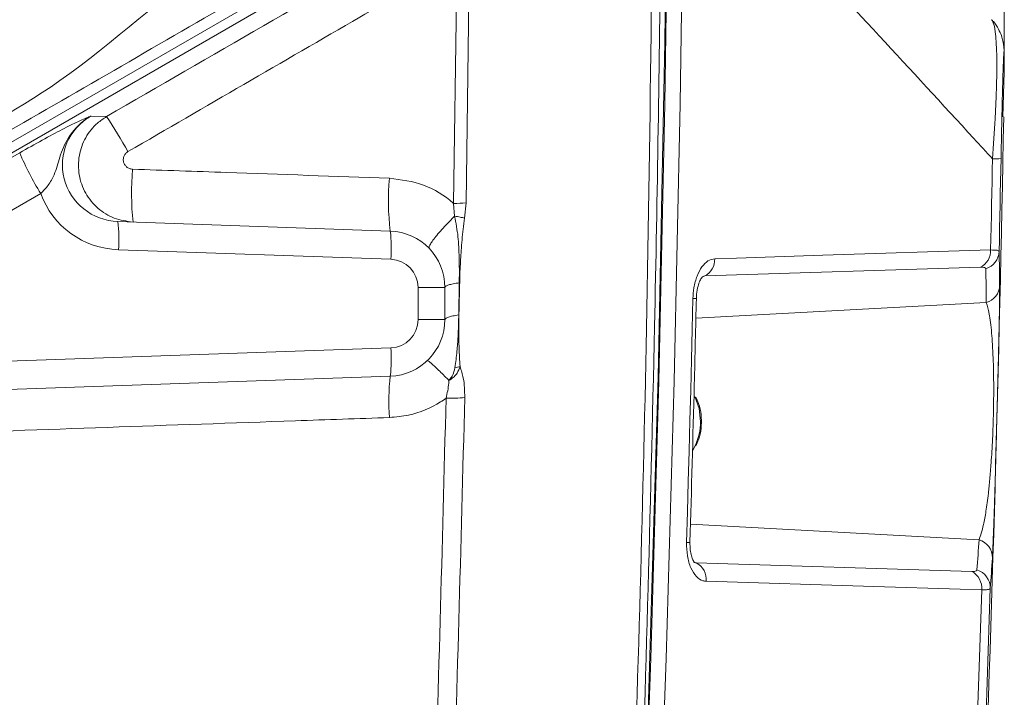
# Model space of a CAD drawing. Header units: millimetres. Extents: x 0 to 8410, y 0 to 5940.
# Tile 175 of 256: x 3768 to 3872, y 3671 to 3743. Entities that reach past the tile are written whole.
import ezdxf

# ---------------------------------------------------------------- set-up
doc = ezdxf.new("R2010")
doc.units = ezdxf.units.MM
doc.header["$LTSCALE"] = 10
doc.styles.add('SLDTEXTSTYLE0', font='TXT', dxfattribs={"width": 0.605})
doc.dimstyles.new('SLDDIMSTYLE6', dxfattribs={"dimtxt": 50, "dimasz": 50, "dimexe": 0, "dimexo": 0.0625, "dimgap": 12.5, "dimtad": 1, "dimtoh": 1, "dimdec": 0, "dimrnd": 1e-09, "dimzin": 12, "dimdsep": 46, "dimtxsty": 'SLDTEXTSTYLE0', "dimsah": 1, "dimcen": 0.09, "dimadec": 0, "dimazin": 0, "dimtfac": 1, "dimtofl": 0, "dimtmove": 0, "dimatfit": 3, "dimfxl": 0, "dimfrac": 2, "dimtolj": 1, "dimtzin": 12, "dimarcsym": 0})

# ---------------------------------------------------------------- blocks, each defined once
blk = doc.blocks.new('*D23')
at = {"color": 7, "linetype": 'Continuous', "lineweight": 0}
for p, q in [((3622.91, 3807.57), (3622.91, 4086.74)), ((3872.28, 3737.66), (3872.28, 4086.74)), ((3872.28, 4071.74), (3622.91, 4071.74))]:
    blk.add_line(p, q, dxfattribs=at)
for points in [[(3622.91, 4071.74), (3672.91, 4064.24), (3672.91, 4079.24)], [(3872.28, 4071.74), (3822.28, 4079.24), (3822.28, 4064.24)]]:
    blk.add_solid(points, dxfattribs=at)
at = {"color": 7, "linetype": 'Continuous', "lineweight": 0, "insert": (3690.3, 4136.19), "char_height": 50, "attachment_point": 1, "style": 'SLDTEXTSTYLE0'}
blk.add_mtext('249', dxfattribs=at)

msp = doc.modelspace()

# ---------------------------------------------------------------- linework, layer by layer
at = {"color": 7, "linetype": 'Continuous', "lineweight": 0}
for p, q in [((3692.407856, 3687.197271), (3809.515561, 3754.809442)), ((3809.0513, 3753.386679), (3692.907857, 3686.331216)), ((3872.126381, 3732.908192), (3872.275377, 3737.660232)), ((3778.207252, 3721.786562), (3807.117249, 3720.776978)), ((3812.907855, 3714.780632), (3812.907855, 3711.368862)), ((3807.117249, 3705.372515), (3723.657797, 3702.458087)), ((3839.196603, 3697.458568), (3839.438597, 3697.904769))]:
    msp.add_line(p, q, dxfattribs=at)
at = {"color": 8, "linetype": 'Continuous', "lineweight": 0}
for p, q in [((3813.830132, 3723.711553), (3814.1818, 3749.470893)), ((3815.503771, 3749.530259), (3815.152044, 3723.762098)), ((3775.352205, 3732.974354), (3776.995922, 3732.916895)), ((3735.001917, 3710.252825), (3767.782564, 3729.074779)), ((3770.017455, 3724.750582), (3737.236815, 3705.928627)), ((3813.944841, 3722.35376), (3813.830132, 3723.711553)), ((3815.152044, 3723.762098), (3815.006013, 3722.152654)), ((3807.169567, 3717.778745), (3778.259556, 3718.788329)), ((3869.772504, 3716.939512), (3840.49275, 3716.008964)), ((3814.380119, 3711.867038), (3814.436386, 3715.280834)), ((3840.49275, 3716.008964), (3840.223695, 3715.930286)), ((3840.49275, 3716.008964), (3840.29452, 3715.917412)), ((3810.064862, 3711.368862), (3810.064862, 3714.780632)), ((3812.907855, 3714.780632), (3810.064862, 3714.780632)), ((3870.371426, 3713.181916), (3839.547063, 3711.513463)), ((3812.907855, 3711.368862), (3810.064862, 3711.368862)), ((3737.236815, 3705.928627), (3807.169567, 3708.370748)), ((3869.59825, 3688.009444), (3838.970939, 3689.667168)), ((3839.41705, 3685.637418), (3839.594329, 3685.555521)), ((3839.594329, 3685.555521), (3868.825118, 3684.647623))]:
    msp.add_line(p, q, dxfattribs=at)
at = {"color": 7, "linetype": 'Continuous', "lineweight": 0, "flags": 128}
for points in [[(3836.813996, 3809.552375), (3836.694593, 3776.328865), (3836.267183, 3740.816537), (3835.530053, 3705.312434), (3834.483306, 3669.820729), (3833.127062, 3634.345952), (3831.461484, 3598.892513), (3829.486782, 3563.464466), (3827.203209, 3528.066459)], [(3836.682196, 3763.717833), (3836.2586, 3734.279338), (3835.622157, 3704.84716), (3834.77291, 3675.423566), (3833.710934, 3646.011058), (3832.436318, 3616.612259), (3830.949167, 3587.229553), (3829.249601, 3557.865325), (3827.337767, 3528.522077)], [(3828.956674, 3528.514448), (3830.868552, 3557.858411), (3832.568164, 3587.223473), (3834.055359, 3616.607014), (3835.330019, 3646.006647), (3836.392025, 3675.419989), (3837.241302, 3704.844299), (3837.87776, 3734.277311), (3838.301356, 3763.716522)], [(3871.932606, 3728.465977), (3871.908451, 3727.234069), (3871.883909, 3726.002041), (3871.859009, 3724.770132), (3871.833737, 3723.538223), (3871.808077, 3722.306195), (3871.782045, 3721.074286), (3871.755655, 3719.842497), (3871.728877, 3718.610588)], [(3870.789299, 3682.866755), (3870.359952, 3669.584933), (3869.887183, 3656.305495), (3869.371007, 3643.02868), (3868.811439, 3629.754606), (3868.208493, 3616.483632), (3867.56217, 3603.215996), (3866.87247, 3589.951816), (3866.139437, 3576.691452)]]:
    msp.add_lwpolyline(points, dxfattribs=at)
at = {"color": 8, "linetype": 'Continuous', "lineweight": 0, "flags": 128}
for points in [[(3870.828519, 3718.762341), (3870.85476, 3719.972077), (3870.880644, 3721.181932), (3870.906169, 3722.391668), (3870.931322, 3723.601523), (3870.956133, 3724.811259), (3870.980571, 3726.021114), (3871.004651, 3727.230969), (3871.028374, 3728.440705)], [(3841.548766, 3717.831317), (3843.84429, 3717.904392), (3853.026385, 3718.196336), (3870.828519, 3718.762341)], [(3838.556255, 3687.725964), (3838.650237, 3690.960351), (3838.741655, 3694.194856), (3838.830496, 3697.429481), (3838.916774, 3700.664225), (3839.000473, 3703.899089), (3839.081595, 3707.134071), (3839.160154, 3710.369054), (3839.236135, 3713.604275)], [(3840.032006, 3700.574818), (3839.882682, 3701.953474), (3839.445988, 3703.229371)], [(3869.880552, 3682.691637), (3867.589007, 3682.762805), (3858.422826, 3683.047715), (3840.649779, 3683.600012)], [(3865.245337, 3576.828423), (3865.975613, 3590.049806), (3866.662795, 3603.275004), (3867.306883, 3616.503659), (3867.907862, 3629.735652), (3868.465732, 3642.970625), (3868.980477, 3656.208459), (3869.452084, 3669.448796), (3869.880552, 3682.691637)]]:
    msp.add_lwpolyline(points, dxfattribs=at)
at = {"color": 8, "linetype": 'Continuous', "lineweight": 0}
for centre, radius, start, end in [((3733.81595, 3703.927856), 52.008406, 29.07568273, 33.87558735), ((3795.583875, 3740.703801), 30.135478, 202.69909005, 211.96379763), ((3871.271752, 3735.921882), 7.485135, 268.13670788, 275.06517576), ((3809.396717, 3724.790077), 29.742052, 175.08786601, 185.90442057), ((3832.643457, 3723.978389), 25.72618, 174.63615871, 187.14851734), ((3814.034884, 3735.668084), 11.958284, 269.01892655, 275.3604732), ((3763.872448, 3720.036924), 14.441186, 355.03997497, 6.95883014), ((3792.782473, 3719.027269), 14.441166, 355.04025061, 6.95912385), ((3868.846491, 3718.693281), 1.983231, 297.83463731, 1.99555977), ((3869.757536, 3718.669359), 1.972217, 286.30194647, 358.29235221), ((3807.064865, 3714.780627), 3, 0, 88), ((3839.566495, 3717.762856), 1.983452, 297.83917339, 1.9780189), ((3726.212548, 3712.561734), 144.160212, 0.24648926, 1.67535092), ((3869.820236, 3715.073067), 1.969839, 286.24915928, 358.28988451), ((3839.359873, 3715.230354), 1.630781, 265.64840936, 278.39088143), ((3807.064865, 3711.368892), 3, 272, 0), ((3792.782446, 3707.122225), 14.441192, 353.04088727, 4.95973827), ((3813.091455, 3711.427652), 5.231027, 279.73492075, 285.86197002), ((3828.711565, 3702.746971), 21.753345, 173.06772024, 184.64618479), ((3813.436897, 3720.990338), 17.964904, 268.71751922, 275.04900816), ((3833.969243, 3700.521279), 6.062999, 334.43378908, 0.50595467), ((3729.301645, 3696.31076), 140.541983, 355.3048786, 356.61377063), ((3869.04303, 3686.116039), 1.973132, 358.69151796, 73.65682641), ((3838.676732, 3689.125151), 1.404364, 265.07866239, 279.90023872), ((3838.646236, 3683.781221), 2.011721, 354.83197636, 61.88226217), ((3868.814338, 3682.911764), 1.975474, 358.69446479, 73.60230846), ((3867.877069, 3682.873319), 2.011704, 354.81842158, 61.88346392)]:
    msp.add_arc(centre, radius, start, end, dxfattribs=at)
at = {"color": 7, "linetype": 'Continuous', "lineweight": 0}
for centre, radius, start, end in [((-162.092143, 3807.574759), 4035, 356.70261999, 358.939674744), ((3806.907857, 3714.780627), 6, 0, 88), ((3727.403776, 3714.391202), 144.386765, 0.24725243, 1.67458171), ((3806.907857, 3711.368892), 6, 272, 0), ((3730.466948, 3694.389325), 140.794645, 355.3056892, 356.61291321)]:
    msp.add_arc(centre, radius, start, end, dxfattribs=at)
at = {"color": 8, "linetype": 'Continuous', "lineweight": 0}
for centre, major_axis, ratio, start_param, end_param in [((3866.820605, 3575.031014), (3474.66613, 2011.704108), 0.0452413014, 1.5608669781, 1.5704545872), ((3778.575294, 3727.782819), (9.08794, -0.235985), 0.9899888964, 3.5114548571, 4.7033529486)]:
    msp.add_ellipse(centre, major_axis=major_axis, ratio=ratio, start_param=start_param, end_param=end_param, dxfattribs=at)
at = {"color": 7, "linetype": 'Continuous', "lineweight": 0}
msp.add_ellipse((3778.418286, 3727.782819), major_axis=(6.103305, -0.166195), ratio=0.9827086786, start_param=2.1236729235, end_param=4.7045708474, dxfattribs=at)
at = {"color": 8, "linetype": 'Continuous', "lineweight": 0}
for points, knots in [([(3836.011315, 3794.415179), (3835.974813, 3780.454466), (3835.901803, 3752.531495), (3835.137608, 3704.853222), (3833.618258, 3651.385737), (3831.091932, 3592.147819), (3828.655791, 3552.690172), (3827.437858, 3532.963577)], [0, 0, 0, 0, 0.1601084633, 0.3202346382, 0.5468063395, 0.7734287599, 1, 1, 1, 1]), ([(3826.585377, 3532.781187), (3827.804464, 3552.503097), (3830.242636, 3591.946892), (3832.752405, 3651.170623), (3834.572869, 3712.891112), (3834.937086, 3754.874142), (3835.129912, 3777.100983)], [0, 0, 0, 0, 0.2423927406, 0.4847851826, 0.7272326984, 1, 1, 1, 1]), ([(3871.028374, 3728.440705), (3870.369656, 3729.158287), (3863.022604, 3737.16188), (3852.135304, 3748.936125), (3841.834784, 3759.941354), (3838.301356, 3763.716522)], [0, 0, 0, 0, 0.0607709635, 0.6778125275, 1, 1, 1, 1]), ([(3756.79634, 3727.935019), (3761.949687, 3730.60014), (3778.992483, 3739.414044), (3793.67366, 3757.04176), (3807.210694, 3757.041755), (3807.210709, 3757.041755)], [0, 0, 0, 0, 0.3023765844, 0.9999992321, 1, 1, 1, 1]), ([(3808.939258, 3755.807582), (3804.678636, 3753.351936), (3796.156132, 3748.439918), (3779.12638, 3738.589602), (3766.345258, 3731.214285), (3757.824982, 3726.29768)], [0, 0, 0, 0, 0.24996539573, 0.50000463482, 1, 1, 1, 1]), ([(3812.54072, 3748.481456), (3809.656631, 3746.810921), (3798.564551, 3740.386118), (3787.475748, 3733.958469), (3779.270182, 3729.202095)], [0, 0, 0, 0, 0.2600133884, 1, 1, 1, 1]), ([(3871.028374, 3728.440705), (3871.129816, 3729.878992), (3871.284094, 3732.066398), (3871.411102, 3734.787003), (3871.489289, 3737.22112), (3871.492729, 3739.324274), (3871.422255, 3740.94163), (3871.306902, 3742.122003), (3871.142445, 3742.931627), (3870.985608, 3743.113574), (3870.919118, 3743.190709)], [0, 0, 0, 0, 0.1766309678, 0.2686276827, 0.3605924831, 0.5263511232, 0.6291027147, 0.7319538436, 0.8863640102, 1, 1, 1, 1]), ([(3872.275377, 3737.660232), (3872.277265, 3738.176621), (3872.281071, 3739.217924), (3872.262542, 3739.743703), (3872.244591, 3739.847805), (3872.232387, 3739.640478), (3872.231479, 3739.62504)], [0, 0, 0, 0, 0.3761638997, 0.7585388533, 0.982019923, 1, 1, 1, 1]), ([(3767.782564, 3729.074779), (3768.594619, 3729.535364), (3770.218051, 3730.45615), (3772.377658, 3731.608344), (3773.848752, 3732.339113), (3774.71794, 3732.725033), (3775.122936, 3732.886386), (3775.316491, 3732.960633), (3775.350447, 3732.973678), (3775.352205, 3732.974354)], [0, 0, 0, 0, 0.2273706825, 0.4545519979, 0.6876224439, 0.8417329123, 0.9719551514, 0.9985479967, 1, 1, 1, 1]), ([(3775.352205, 3732.974354), (3775.347326, 3732.971574), (3775.160387, 3732.865057), (3774.210157, 3732.271229), (3772.893028, 3730.846004), (3772.005222, 3728.665132), (3771.579287, 3726.922617), (3770.883447, 3725.664448), (3770.290393, 3725.038608), (3770.017455, 3724.750582)], [0, 0, 0, 0, 0.0016470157, 0.0631102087, 0.3284560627, 0.5518719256, 0.7535237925, 0.8865655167, 1, 1, 1, 1]), ([(3779.81245, 3721.730533), (3779.133535, 3721.822323), (3777.778491, 3722.005526), (3776.00594, 3723.12608), (3774.689811, 3724.733846), (3773.99289, 3726.709019), (3773.998127, 3728.792816), (3774.693999, 3730.72469), (3775.78954, 3732.115858), (3776.669716, 3732.700294), (3776.995922, 3732.916895)], [0, 0, 0, 0, 0.13234452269, 0.26414614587, 0.39704515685, 0.53050709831, 0.66329502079, 0.79446691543, 0.92382649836, 1, 1, 1, 1]), ([(3779.270182, 3729.202095), (3779.215626, 3729.166022), (3779.068441, 3729.068704), (3778.886065, 3728.83627), (3778.772303, 3728.513688), (3778.775433, 3728.166213), (3778.89632, 3727.837347), (3779.12048, 3727.569877), (3779.420099, 3727.382951), (3779.649303, 3727.352202), (3779.763902, 3727.336827)], [0, 0, 0, 0, 0.0754835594, 0.2036434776, 0.333933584, 0.4665515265, 0.6006037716, 0.7345093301, 0.8672571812, 1, 1, 1, 1]), ([(3779.763902, 3727.336827), (3783.09106, 3727.220476), (3792.181263, 3726.902591), (3801.268661, 3726.584767), (3807.029928, 3726.383272)], [0, 0, 0, 0, 0.3660156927, 1, 1, 1, 1]), ([(3807.029928, 3726.383272), (3808.25917, 3726.219746), (3810.717687, 3725.892688), (3812.878349, 3724.535049), (3813.816712, 3723.723165), (3813.830132, 3723.711553)], [0, 0, 0, 0, 0.4963920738, 0.99279727, 1, 1, 1, 1]), ([(3813.944856, 3722.35376), (3813.920639, 3722.329798), (3813.66, 3722.07191), (3813.177894, 3721.580325), (3812.559105, 3720.911925), (3812.034245, 3720.302816), (3811.623863, 3719.777022), (3811.348081, 3719.359436), (3811.204856, 3719.054292), (3811.23486, 3718.965754), (3811.249862, 3718.921486)], [0, 0, 0, 0, 0.01442241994, 0.15522344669, 0.29601187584, 0.43680743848, 0.57760873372, 0.71840511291, 0.859202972, 1, 1, 1, 1]), ([(3814.436386, 3715.280834), (3814.440657, 3715.638085), (3814.451475, 3716.542972), (3814.42234, 3718.17269), (3814.353849, 3720.180065), (3814.081576, 3721.627076), (3813.944841, 3722.35376)], [0, 0, 0, 0, 0.15069516, 0.3816986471, 0.6894915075, 1, 1, 1, 1]), ([(3815.006013, 3722.152654), (3814.851927, 3722.183817), (3814.543754, 3722.246144), (3814.144479, 3722.317888), (3813.944841, 3722.35376)], [0, 0, 0, 0, 0.499997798, 1, 1, 1, 1]), ([(3815.006013, 3722.152654), (3814.950021, 3721.756878), (3814.788769, 3720.617083), (3814.643369, 3718.818463), (3814.528871, 3716.93712), (3814.489752, 3715.791723), (3814.47853, 3715.297404), (3814.478243, 3715.284768)], [0, 0, 0, 0, 0.1735173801, 0.4997126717, 0.7838161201, 0.9944737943, 1, 1, 1, 1]), ([(3870.828519, 3718.762341), (3871.098733, 3718.759244), (3871.610581, 3718.753377), (3871.690941, 3718.656379), (3871.728877, 3718.610588)], [0, 0, 0, 0, 0.5279162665, 1, 1, 1, 1]), ([(3839.236135, 3713.604275), (3839.261053, 3713.988676), (3839.315523, 3714.828959), (3839.64443, 3716.016092), (3840.164578, 3717.00676), (3840.82073, 3717.6822), (3841.306045, 3717.781603), (3841.548766, 3717.831317)], [0, 0, 0, 0, 0.182090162, 0.3980401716, 0.6013900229, 0.8006434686, 1, 1, 1, 1]), ([(3870.311136, 3716.776434), (3870.289129, 3716.825058), (3870.242695, 3716.927655), (3869.934587, 3716.935425), (3869.772504, 3716.939512)], [0, 0, 0, 0, 0.4739385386, 1, 1, 1, 1]), ([(3814.455907, 3715.283457), (3814.225545, 3715.249086), (3813.764825, 3715.180346), (3813.28384, 3715.05575), (3812.966652, 3714.921242), (3812.927454, 3714.827502), (3812.907855, 3714.780632)], [0, 0, 0, 0, 0.2500005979, 0.4999982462, 0.7499961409, 1, 1, 1, 1]), ([(3814.478243, 3715.284768), (3814.475578, 3715.166592), (3814.462743, 3714.597411), (3814.436742, 3713.4588), (3814.412804, 3712.438368), (3814.399446, 3711.868945)], [0, 0, 0, 0, 0.103790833, 0.4998961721, 1, 1, 1, 1]), ([(3869.59825, 3688.009444), (3869.757996, 3688.462366), (3870.006691, 3689.167482), (3870.337584, 3690.985572), (3870.561065, 3692.632213), (3870.743266, 3694.395013), (3870.897461, 3696.271063), (3871.041317, 3698.668938), (3871.142141, 3701.57494), (3871.163607, 3704.05505), (3871.14038, 3705.922013), (3871.09657, 3707.407314), (3871.028443, 3708.762471), (3870.898803, 3710.469295), (3870.688575, 3712.132619), (3870.477244, 3712.831814), (3870.371426, 3713.181916)], [0, 0, 0, 0, 0.142758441, 0.2222487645, 0.3015792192, 0.3517673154, 0.4018493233, 0.4648364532, 0.5288411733, 0.5929533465, 0.6341136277, 0.6753557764, 0.7248685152, 0.7744437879, 0.8870593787, 1, 1, 1, 1]), ([(3814.389045, 3711.867872), (3814.168221, 3711.833453), (3813.726575, 3711.764616), (3813.26685, 3711.640743), (3812.963951, 3711.50778), (3812.926554, 3711.415168), (3812.907855, 3711.368862)], [0, 0, 0, 0, 0.2499986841, 0.4999962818, 0.7499989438, 1, 1, 1, 1]), ([(3813.97597, 3706.27195), (3814.05405, 3706.849956), (3814.202423, 3707.948319), (3814.298367, 3709.437062), (3814.351661, 3710.651486), (3814.372027, 3711.413863), (3814.378829, 3711.794761), (3814.380119, 3711.867038)], [0, 0, 0, 0, 0.3114048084, 0.5917501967, 0.7958347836, 0.9612592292, 1, 1, 1, 1]), ([(3814.399446, 3711.868945), (3814.393792, 3711.581065), (3814.381186, 3710.939233), (3814.381745, 3709.77595), (3814.410229, 3708.234712), (3814.481307, 3707.056907), (3814.521203, 3706.395808)], [0, 0, 0, 0, 0.1566990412, 0.3493630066, 0.6347993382, 1, 1, 1, 1]), ([(3813.336963, 3704.923931), (3813.232172, 3705.029557), (3812.741979, 3705.523653), (3811.967368, 3706.279612), (3811.237066, 3706.943602), (3811.110354, 3706.998023), (3811.046998, 3707.025233)], [0, 0, 0, 0, 0.0831024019, 0.3887343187, 0.6943625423, 1, 1, 1, 1]), ([(3814.521203, 3706.395808), (3814.430098, 3706.154378), (3814.280548, 3705.758072), (3813.891618, 3705.298158), (3813.588805, 3705.059729), (3813.39347, 3704.952139), (3813.349947, 3704.930111), (3813.341167, 3704.925866), (3813.336919, 3704.923812)], [0, 0, 0, 0, 0.3963952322, 0.6506779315, 0.9251814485, 0.9850424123, 0.9927631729, 1, 1, 1, 1]), ([(3813.336919, 3704.923812), (3813.339978, 3704.926867), (3813.365511, 3704.952366), (3813.495225, 3705.091909), (3813.785295, 3705.507401), (3813.899503, 3705.96534), (3813.97597, 3706.27195)], [0, 0, 0, 0, 0.0085900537, 0.0716928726, 0.3784606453, 1, 1, 1, 1]), ([(3814.521203, 3706.395808), (3814.651741, 3705.99289), (3814.982431, 3704.972179), (3815.004557, 3703.802873), (3815.017949, 3703.095141)], [0, 0, 0, 0, 0.3947426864, 1, 1, 1, 1]), ([(3813.034813, 3703.029934), (3813.155206, 3703.565536), (3813.298076, 3704.201136), (3813.331651, 3704.825675), (3813.336934, 3704.923931)], [0, 0, 0, 0, 0.8426736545, 1, 1, 1, 1]), ([(3806.525971, 3548.74796), (3807.672371, 3568.661333), (3809.724956, 3604.315466), (3811.806843, 3655.751492), (3812.62547, 3687.2697), (3813.034813, 3703.029934)], [0, 0, 0, 0, 0.3874411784, 0.693698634, 1, 1, 1, 1]), ([(3813.034813, 3703.029934), (3812.841976, 3702.897895), (3811.641514, 3702.075919), (3809.608646, 3701.220471), (3807.710084, 3701.047047), (3807.029704, 3700.984898)], [0, 0, 0, 0, 0.1093647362, 0.6808265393, 1, 1, 1, 1]), ([(3815.017949, 3703.095141), (3814.60864, 3687.329028), (3813.789964, 3655.794538), (3811.707994, 3604.331939), (3809.655233, 3568.657085), (3808.508808, 3548.733416)], [0, 0, 0, 0, 0.3062576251, 0.6125592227, 1, 1, 1, 1]), ([(3807.029704, 3700.984898), (3803.702171, 3700.868555), (3787.064311, 3700.286834), (3760.053944, 3699.342136), (3736.363072, 3698.5137), (3725.992474, 3698.151055)], [0, 0, 0, 0, 0.1232387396, 0.6162007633, 1, 1, 1, 1]), ([(3840.649779, 3683.600012), (3840.532761, 3683.613695), (3840.162401, 3683.657004), (3839.561243, 3684.067602), (3838.975948, 3684.991734), (3838.593171, 3686.271409), (3838.568556, 3687.241281), (3838.556255, 3687.725964)], [0, 0, 0, 0, 0.0984327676, 0.3115397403, 0.5358560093, 0.7680487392, 1, 1, 1, 1]), ([(3839.328046, 3685.645524), (3839.360227, 3685.622208), (3839.450936, 3685.556487), (3839.538094, 3685.5559), (3839.594329, 3685.555521)], [0, 0, 0, 0, 0.35477758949, 1, 1, 1, 1]), ([(3868.825118, 3684.647623), (3868.969043, 3684.649901), (3869.281747, 3684.65485), (3869.340376, 3684.753592), (3869.37202, 3684.806886)], [0, 0, 0, 0, 0.4602615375, 1, 1, 1, 1]), ([(3870.789299, 3682.866755), (3870.737139, 3682.808898), (3870.640307, 3682.701492), (3870.120398, 3682.694748), (3869.880552, 3682.691637)], [0, 0, 0, 0, 0.5386765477, 1, 1, 1, 1])]:
    msp.add_open_spline(points, degree=3, knots=knots, dxfattribs=at)
at = {"color": 7, "linetype": 'Continuous', "lineweight": 0}
for points, knots in [([(3872.277732, 3737.899724), (3872.278336, 3737.976383), (3872.282505, 3738.505208), (3872.280152, 3739.177842), (3872.270616, 3739.75489), (3872.253752, 3740.105045), (3872.221938, 3740.464442), (3872.138873, 3740.950148), (3871.972643, 3741.547465), (3871.650021, 3742.26217), (3871.299551, 3742.845), (3870.999158, 3743.136104), (3870.932231, 3743.200961)], [0, 0, 0, 0, 0.0491193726, 0.3388432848, 0.6275385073, 0.718808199, 0.7717796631, 0.809776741, 0.8562880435, 0.9105588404, 0.9800728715, 1, 1, 1, 1]), ([(3872.231479, 3739.62504), (3872.221782, 3739.491176), (3872.20557, 3739.267354), (3872.17316, 3738.464726), (3872.134296, 3737.304658), (3872.088955, 3735.662081), (3872.042147, 3733.708355), (3871.992215, 3731.464947), (3871.956306, 3729.658358), (3871.932606, 3728.465977)], [0, 0, 0, 0, 0.1735246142, 0.2901356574, 0.4096321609, 0.593772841, 0.6940905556, 0.7980943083, 1, 1, 1, 1]), ([(3839.610244, 3713.618818), (3839.608157, 3713.6887), (3839.596825, 3714.068272), (3839.708743, 3714.709181), (3839.913131, 3715.383564), (3840.123638, 3715.795576), (3840.278267, 3715.968667), (3840.26451, 3715.958208), (3840.259458, 3715.954367)], [0, 0, 0, 0, 0.0605434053, 0.32884852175, 0.55340909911, 0.73817801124, 0.90383437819, 1, 1, 1, 1]), ([(3871.789197, 3715.014282), (3871.788259, 3714.600629), (3871.786384, 3713.774506), (3871.754308, 3711.84811), (3871.714487, 3709.892831), (3871.67996, 3708.33133), (3871.640079, 3706.629789), (3871.587598, 3704.481057), (3871.515568, 3701.65898), (3871.427386, 3698.366895), (3871.350371, 3695.62159), (3871.286954, 3693.459952), (3871.224954, 3691.440431), (3871.162044, 3689.53165), (3871.103762, 3687.950285), (3871.05482, 3686.789284), (3871.028707, 3686.310444), (3871.015648, 3686.070982)], [0, 0, 0, 0, 0.1103076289, 0.2202997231, 0.2698523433, 0.3193490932, 0.3616131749, 0.4038156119, 0.4710061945, 0.5383443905, 0.6036082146, 0.6542096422, 0.7049016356, 0.7830064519, 0.861260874, 0.930618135, 1, 1, 1, 1]), ([(3838.918189, 3687.7417), (3839.076869, 3693.324112), (3839.322011, 3701.948292), (3839.526024, 3710.574182), (3839.59798, 3713.616553)], [0, 0, 0, 0, 0.6472976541, 1, 1, 1, 1]), ([(3840.137998, 3700.574818), (3840.129908, 3700.801832), (3840.1067, 3701.453076), (3839.932247, 3702.357314), (3839.643808, 3702.941754), (3839.535336, 3703.161541)], [0, 0, 0, 0, 0.2503068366, 0.7180669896, 1, 1, 1, 1]), ([(3839.523832, 3697.961989), (3839.632426, 3698.179697), (3839.921771, 3698.75977), (3840.10423, 3699.671904), (3840.129021, 3700.334779), (3840.137998, 3700.574818)], [0, 0, 0, 0, 0.27705754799, 0.73820860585, 1, 1, 1, 1]), ([(3839.406158, 3685.584489), (3839.402785, 3685.586303), (3839.394991, 3685.590496), (3839.226627, 3685.844116), (3839.060673, 3686.308998), (3838.925701, 3686.964694), (3838.923865, 3687.474967), (3838.922898, 3687.743607)], [0, 0, 0, 0, 0.1447179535, 0.3344814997, 0.5351463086, 0.7552715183, 1, 1, 1, 1])]:
    msp.add_open_spline(points, degree=3, knots=knots, dxfattribs=at)

# ---------------------------------------------------------------- dimensions: what is measured, and where the dimension line sits
dim = msp.add_linear_dim(base=(3622.907857, 4071.736947), p1=(3872.275378, 3737.660199), p2=(3622.907857, 3807.574759), dimstyle='SLDDIMSTYLE6', dxfattribs=at)
dim.commit()
dim.dimension.update_dxf_attribs({"geometry": '*D23', "text_midpoint": (3747.591618, 4071.736947), "dimtype": 160})

doc.saveas('drawing.dxf')
